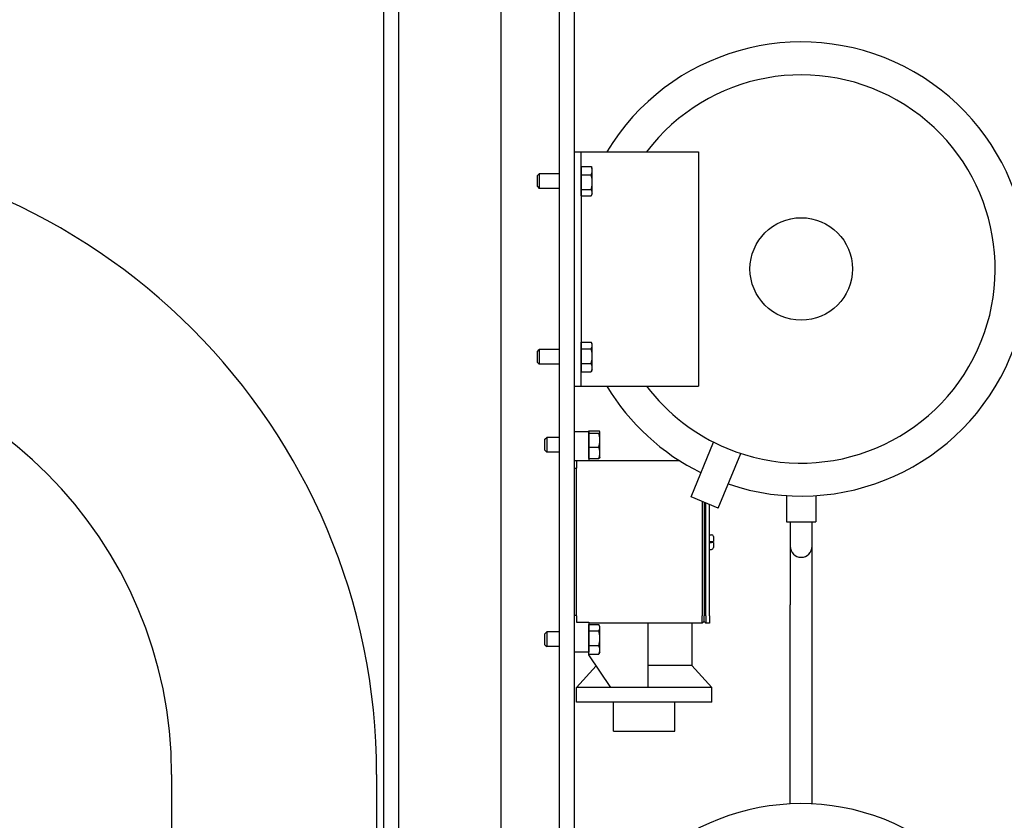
# Model space of a CAD drawing. Header units: inches. Extents: x 5 to 1128, y -85 to 748.
# Tile 118 of 256: x 226 to 243, y 214 to 228. Entities that reach past the tile are written whole.
import ezdxf

# ---------------------------------------------------------------- set-up
doc = ezdxf.new("R2010")
doc.units = ezdxf.units.IN
doc.header["$LTSCALE"] = 32
doc.header["$MEASUREMENT"] = 0
doc.layers.add('Visible (ANSI)', color=7, linetype='Continuous', lineweight=30)

msp = doc.modelspace()

# ---------------------------------------------------------------- linework, layer by layer
at = {"layer": 'Visible (ANSI)'}
for p, q in [((232.30726, 207.73806), (232.30726, 253.79617)), ((232.55726, 253.79617), (232.55726, 207.73806)), ((235.30726, 204.17117), (235.30726, 230.17117)), ((235.55726, 230.17117), (235.55726, 204.17117)), ((234.30726, 212.04617), (234.30726, 229.73816)), ((235.55726, 225.67117), (235.67726, 225.67117)), ((235.67726, 225.67117), (237.67726, 225.67117)), ((235.67726, 225.42117), (235.67726, 225.67117)), ((237.67726, 225.67117), (237.67726, 221.67117)), ((234.92726, 225.2655), (234.957, 225.29617)), ((234.957, 225.29617), (234.957, 225.04617)), ((235.30726, 225.29617), (234.957, 225.29617)), ((235.67726, 225.42117), (235.67726, 221.92117)), ((235.67727, 225.39017), (235.67726, 225.39017)), ((235.67727, 225.35086), (235.67727, 225.42314)), ((235.67727, 225.42314), (235.84571, 225.42314)), ((235.67727, 225.27859), (235.67727, 225.35086)), ((235.86527, 225.39017), (235.85204, 225.41308)), ((235.86527, 225.35086), (235.86527, 225.39017)), ((235.86527, 225.1526), (235.86527, 225.35086)), ((234.92726, 225.07684), (234.92726, 225.2655)), ((235.67727, 225.1526), (235.67727, 225.27859)), ((235.67727, 225.27859), (235.84571, 225.27859)), ((235.67727, 225.02662), (235.67727, 225.1526)), ((235.86527, 224.97291), (235.86527, 225.1526)), ((234.92726, 225.07684), (234.957, 225.04617)), ((235.30726, 225.04617), (234.957, 225.04617)), ((235.67727, 224.95217), (235.67726, 224.95217)), ((235.67727, 225.02662), (235.84571, 225.02662)), ((235.67727, 224.97291), (235.67727, 225.02662)), ((235.67727, 224.9192), (235.67727, 224.97291)), ((235.86527, 224.95217), (235.85204, 224.92926)), ((235.86527, 224.95217), (235.86527, 224.97291)), ((235.67727, 224.9192), (235.84571, 224.9192)), ((235.67727, 222.36718), (235.67727, 222.42357)), ((235.67727, 222.42357), (235.84571, 222.42357)), ((234.92726, 222.2655), (234.957, 222.29617)), ((234.92726, 222.07684), (234.92726, 222.2655)), ((234.957, 222.29617), (234.957, 222.04617)), ((235.30726, 222.29617), (234.957, 222.29617)), ((235.67727, 222.39017), (235.67726, 222.39017)), ((235.67727, 222.31079), (235.67727, 222.36718)), ((235.67727, 222.18459), (235.67727, 222.31079)), ((235.67727, 222.31079), (235.84571, 222.31079)), ((235.86527, 222.39017), (235.85044, 222.41585)), ((235.86527, 222.36718), (235.86527, 222.39017)), ((235.86527, 222.18459), (235.86527, 222.36718)), ((235.67727, 222.05839), (235.67727, 222.18459)), ((235.86527, 221.98858), (235.86527, 222.18459)), ((234.92726, 222.07684), (234.957, 222.04617)), ((235.30726, 222.04617), (234.957, 222.04617)), ((235.67727, 221.95217), (235.67726, 221.95217)), ((235.67726, 221.67117), (235.67726, 221.92117)), ((235.67727, 222.05839), (235.84571, 222.05839)), ((235.67727, 221.98858), (235.67727, 222.05839)), ((235.67727, 221.91877), (235.67727, 221.98858)), ((235.67727, 221.91877), (235.84571, 221.91877)), ((235.86527, 221.95217), (235.85044, 221.92649)), ((235.86527, 221.95217), (235.86527, 221.98858)), ((235.55726, 221.67117), (235.67726, 221.67117)), ((235.67726, 221.67117), (237.67726, 221.67117)), ((235.05726, 220.7655), (235.087, 220.79617)), ((235.05726, 220.57684), (235.05726, 220.7655)), ((235.087, 220.79617), (235.087, 220.54617)), ((235.30726, 220.79617), (235.087, 220.79617)), ((235.80726, 220.89117), (235.55726, 220.89117)), ((235.80726, 220.89117), (235.80726, 220.39617)), ((235.80727, 220.89017), (235.80726, 220.89017)), ((235.80727, 220.90744), (235.97571, 220.90744)), ((235.80727, 220.8874), (235.80727, 220.90744)), ((235.80727, 220.86736), (235.80727, 220.8874)), ((235.80727, 220.86736), (235.97571, 220.86736)), ((235.80727, 220.74923), (235.80727, 220.86736)), ((235.80727, 220.63109), (235.80727, 220.74923)), ((235.99527, 220.89017), (235.99365, 220.89297)), ((235.99527, 220.8874), (235.99527, 220.89017)), ((235.99527, 220.74923), (235.99527, 220.8874)), ((235.99527, 220.53299), (235.99527, 220.74923)), ((235.05726, 220.57684), (235.087, 220.54617)), ((235.80727, 220.63109), (235.97571, 220.63109)), ((235.80727, 220.53299), (235.80727, 220.63109)), ((237.55097, 219.78261), (237.93727, 220.71522)), ((235.30726, 220.54617), (235.087, 220.54617)), ((235.80727, 220.45217), (235.80726, 220.45217)), ((235.80727, 220.4349), (235.80727, 220.53299)), ((235.80727, 220.4349), (235.97571, 220.4349)), ((235.99527, 220.45217), (235.99365, 220.44937)), ((235.99527, 220.45217), (235.99527, 220.53299)), ((238.01291, 219.59127), (238.39921, 220.52388)), ((235.59726, 220.39617), (235.55726, 220.39617)), ((235.59726, 220.26617), (235.55726, 220.26617)), ((237.36103, 220.39617), (235.59726, 220.39617)), ((235.59726, 220.39617), (235.59726, 220.27117)), ((235.59726, 217.75117), (235.59726, 220.27117)), ((238.01291, 219.59127), (237.55097, 219.78261)), ((239.18226, 219.80424), (239.18226, 219.35867)), ((239.68226, 219.80424), (239.68226, 219.35867)), ((237.74301, 219.70306), (237.74301, 217.75117)), ((237.77426, 219.69012), (237.77426, 217.75117)), ((237.80551, 217.75117), (237.80551, 219.67718)), ((237.86726, 217.75117), (237.86726, 219.6516)), ((239.18226, 219.35867), (239.68226, 219.35867)), ((239.24426, 219.35867), (239.24426, 218.93867)), ((239.61926, 218.93867), (239.61926, 219.35867)), ((237.86726, 219.13617), (237.90101, 219.13617)), ((237.93226, 219.10492), (237.93226, 219.02117)), ((237.86726, 219.02117), (237.90101, 219.02117)), ((237.86726, 219.00117), (237.90101, 219.00117)), ((237.90101, 219.02117), (237.93226, 219.02117)), ((237.93226, 219.00117), (237.90101, 219.00117)), ((237.93226, 219.00117), (237.93226, 218.91742)), ((239.24426, 218.93867), (239.24426, 217.93867)), ((239.61926, 217.93867), (239.61926, 218.93867)), ((237.86726, 218.88617), (237.90101, 218.88617)), ((239.24426, 214.54161), (239.24426, 217.93867)), ((239.61926, 214.54165), (239.61926, 217.93867)), ((235.59726, 217.75617), (235.55726, 217.75617)), ((235.59726, 217.75117), (235.59726, 217.64292)), ((237.74301, 217.62617), (237.74301, 217.75117)), ((237.77426, 217.65742), (237.77426, 217.75117)), ((237.80551, 217.75117), (237.80551, 217.62617)), ((237.86726, 217.75117), (237.86726, 217.62617)), ((235.59726, 217.64292), (235.80726, 217.64292)), ((235.80726, 217.64292), (235.80726, 217.13117)), ((237.74301, 217.62617), (235.80726, 217.62617)), ((235.80727, 217.57017), (235.80726, 217.57017)), ((235.80727, 217.60317), (235.97571, 217.60317)), ((235.80727, 217.54931), (235.80727, 217.60317)), ((235.80727, 217.49545), (235.80727, 217.54931)), ((235.99527, 217.57017), (235.98195, 217.59323)), ((235.99527, 217.54931), (235.99527, 217.57017)), ((235.99527, 217.36945), (235.99527, 217.54931)), ((236.81501, 217.62617), (236.81501, 216.53117)), ((237.56451, 217.62617), (237.56451, 216.90617)), ((237.77426, 217.65742), (237.74301, 217.62617)), ((237.80551, 217.62617), (237.77426, 217.65742)), ((237.86726, 217.62617), (237.80551, 217.62617)), ((235.05726, 217.4455), (235.087, 217.47617)), ((235.05726, 217.25684), (235.05726, 217.4455)), ((235.087, 217.47617), (235.087, 217.22617)), ((235.30726, 217.47617), (235.087, 217.47617)), ((235.80727, 217.49545), (235.97571, 217.49545)), ((235.80727, 217.36945), (235.80727, 217.49545)), ((235.05726, 217.25684), (235.087, 217.22617)), ((235.30726, 217.22617), (235.087, 217.22617)), ((235.80727, 217.24345), (235.80727, 217.36945)), ((235.80727, 217.24345), (235.97571, 217.24345)), ((235.80727, 217.17131), (235.80727, 217.24345)), ((235.99527, 217.17131), (235.99527, 217.36945)), ((235.80726, 217.13117), (235.55726, 217.13117)), ((235.80701, 217.08723), (235.80701, 217.13117)), ((236.18201, 216.53117), (235.80701, 217.08723)), ((235.80727, 217.13217), (235.80726, 217.13217)), ((235.80727, 217.09917), (235.80727, 217.17131)), ((235.80727, 217.09917), (235.97571, 217.09917)), ((235.99527, 217.13217), (235.98195, 217.10911)), ((235.99527, 217.13217), (235.99527, 217.17131)), ((235.93353, 216.89962), (235.59701, 216.53117)), ((237.56451, 216.90617), (236.81501, 216.90617)), ((237.56451, 216.90617), (237.90701, 216.53117)), ((236.18201, 216.53117), (235.59701, 216.53117)), ((235.59701, 216.28117), (235.59701, 216.53117)), ((236.75201, 216.53117), (236.18201, 216.53117)), ((236.81501, 216.53117), (236.75201, 216.53117)), ((237.90701, 216.53117), (236.81501, 216.53117)), ((237.90701, 216.28117), (237.90701, 216.53117)), ((237.90701, 216.28117), (235.59701, 216.28117)), ((236.22701, 215.78117), (236.22701, 216.28117)), ((237.27701, 215.78117), (237.27701, 216.28117)), ((236.22701, 215.78117), (237.27701, 215.78117)), ((228.68276, 215.04617), (228.68276, 207.99161)), ((232.18276, 215.04617), (232.18276, 207.57006))]:
    msp.add_line(p, q, dxfattribs=at)
msp.add_circle((239.43226, 223.67117), 0.875, dxfattribs=at)
for centre, radius, start, end in [((239.43226, 223.67117), 3.875, 251.199071, 148.927049), ((239.43226, 223.67117), 3.3125, 247.5, 142.859358), ((221.43276, 215.04617), 10.75, 0, 90), ((221.43276, 215.04617), 7.25, 0, 90), ((239.43226, 223.67117), 3.875, 211.072951, 243.800929), ((239.43226, 223.67117), 3.3125, 217.140642, 247.5), ((237.90101, 219.10492), 0.03125, 0, 90), ((237.90101, 218.91742), 0.03125, 270, 0), ((239.43176, 218.93867), 0.1875, 180, 0), ((239.43226, 210.67117), 3.875, 251.199071, 148.927049)]:
    msp.add_arc(centre, radius, start, end, dxfattribs=at)
for points, weights in [([(235.84571, 225.42314), (235.8492, 225.418), (235.85204, 225.41308)], [1, 1.00657527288, 1.01087235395]), ([(235.86527, 225.35086), (235.86527, 225.38441), (235.84571, 225.42314)], [1, 1.0379548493, 1]), ([(235.84571, 225.27859), (235.86527, 225.31732), (235.86527, 225.35086)], [1, 1.0379548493, 1]), ([(235.86527, 225.1526), (235.86527, 225.21107), (235.84571, 225.27859)], [1, 1.0379548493, 1]), ([(235.84571, 225.02662), (235.86527, 225.09413), (235.86527, 225.1526)], [1, 1.0379548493, 1]), ([(235.86527, 224.97291), (235.86527, 224.99783), (235.84571, 225.02662)], [1, 1.0379548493, 1]), ([(235.84571, 224.9192), (235.86527, 224.94798), (235.86527, 224.97291)], [1, 1.0379548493, 1]), ([(235.86527, 222.36718), (235.86527, 222.39335), (235.84571, 222.42357)], [1, 1.0379548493, 1]), ([(235.84571, 222.31079), (235.86527, 222.34101), (235.86527, 222.36718)], [1, 1.0379548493, 1]), ([(235.86527, 222.18459), (235.86527, 222.24316), (235.84571, 222.31079)], [1, 1.0379548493, 1]), ([(235.84571, 222.05839), (235.86527, 222.12602), (235.86527, 222.18459)], [1, 1.0379548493, 1]), ([(235.86527, 221.98858), (235.86527, 222.02098), (235.84571, 222.05839)], [1, 1.0379548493, 1]), ([(235.84571, 221.91877), (235.86527, 221.95618), (235.86527, 221.98858)], [1, 1.0379548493, 1]), ([(235.85044, 221.92649), (235.84825, 221.92269), (235.84571, 221.91877)], [1.00834458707, 1.00477235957, 1]), ([(235.99527, 220.8874), (235.99527, 220.8967), (235.97571, 220.90744)], [1, 1.0379548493, 1]), ([(235.97571, 220.86736), (235.99527, 220.8781), (235.99527, 220.8874)], [1, 1.0379548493, 1]), ([(235.99527, 220.74923), (235.99527, 220.80405), (235.97571, 220.86736)], [1, 1.0379548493, 1]), ([(235.97571, 220.63109), (235.99527, 220.6944), (235.99527, 220.74923)], [1, 1.0379548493, 1]), ([(235.99527, 220.53299), (235.99527, 220.57852), (235.97571, 220.63109)], [1, 1.0379548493, 1]), ([(235.97571, 220.4349), (235.99527, 220.48747), (235.99527, 220.53299)], [1, 1.0379548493, 1]), ([(235.99365, 220.44937), (235.98975, 220.44261), (235.97571, 220.4349)], [1.01562672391, 1.02695161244, 1]), ([(235.99527, 217.54931), (235.99527, 217.5743), (235.97571, 217.60317)], [1, 1.0379548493, 1]), ([(235.97571, 217.49545), (235.99527, 217.52431), (235.99527, 217.54931)], [1, 1.0379548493, 1]), ([(235.99527, 217.36945), (235.99527, 217.42793), (235.97571, 217.49545)], [1, 1.0379548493, 1]), ([(235.97571, 217.24345), (235.99527, 217.31098), (235.99527, 217.36945)], [1, 1.0379548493, 1]), ([(235.99527, 217.17131), (235.99527, 217.20479), (235.97571, 217.24345)], [1, 1.0379548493, 1]), ([(235.97571, 217.09917), (235.99527, 217.13783), (235.99527, 217.17131)], [1, 1.0379548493, 1]), ([(235.98195, 217.10911), (235.97915, 217.10425), (235.97571, 217.09917)], [1.01074118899, 1.00647532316, 1])]:
    msp.add_rational_spline(points, weights, degree=2, dxfattribs=at)

doc.saveas('drawing.dxf')
